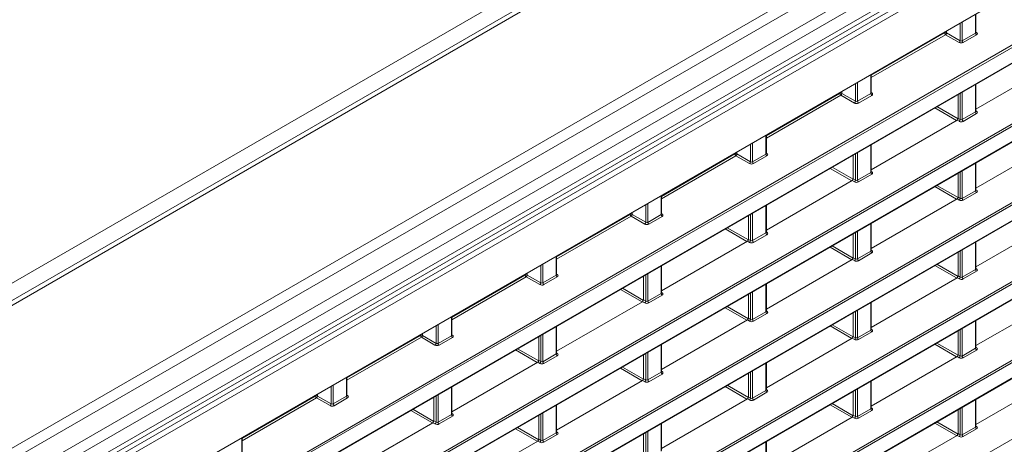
# Model space of a CAD drawing. Header units: millimetres. Extents: x 0 to 1118, y 0 to 864.
# Tile 66 of 156: x 894 to 928, y 292 to 307. Entities that reach past the tile are written whole.
import ezdxf

# ---------------------------------------------------------------- set-up
doc = ezdxf.new("R2010")
doc.units = ezdxf.units.MM

msp = doc.modelspace()

# ---------------------------------------------------------------- linework, layer by layer
at = {"color": 9, "linetype": 'Continuous', "lineweight": 0}
for p, q in [((873.074, 285.957), (1017.195, 369.157)), ((1018.231, 368.99), (873.858, 285.645)), ((1022.504, 366.523), (878.131, 283.178)), ((1022.754, 366.259), (878.381, 282.914)), ((1023.078, 365.699), (878.704, 282.354)), ((1023.181, 365.351), (878.808, 282.006)), ((1023.181, 364.856), (878.808, 281.511)), ((878.084, 280.746), (1023.554, 364.725)), ((1023.641, 364.572), (878.171, 280.594)), ((880.541, 280.347), (1021.271, 361.589)), ((881.936, 279.347), (959.897, 324.353)), ((960.004, 324.333), (881.97, 279.286)), ((882.181, 278.875), (959.552, 323.541)), ((876.84, 270.957), (966.682, 322.821)), ((966.717, 322.761), (876.875, 270.896)), ((876.875, 270.364), (967.151, 322.479)), ((876.84, 268.233), (969.372, 321.65)), ((969.407, 321.589), (876.875, 268.172)), ((882.122, 276.73), (959.412, 321.349)), ((959.552, 321.349), (882.156, 276.669)), ((876.875, 267.639), (969.407, 321.057)), ((882.156, 276.137), (960.004, 321.077)), ((876.84, 265.508), (969.372, 318.926)), ((969.407, 318.865), (876.875, 265.448)), ((876.875, 264.915), (969.407, 318.333)), ((876.84, 262.784), (969.372, 316.202)), ((926.148, 306.659), (926.148, 306.011)), ((926.609, 306.277), (926.609, 306.925)), ((925.609, 306.348), (925.609, 306.283)), ((926.078, 306.012), (926.078, 306.618)), ((926.623, 306.312), (926.645, 306.299)), ((922.999, 304.817), (925.539, 306.283)), ((925.574, 306.222), (922.999, 304.736)), ((925.539, 306.283), (925.539, 306.307)), ((926.042, 305.951), (925.574, 306.222)), ((925.609, 306.283), (926.078, 306.012)), ((926.148, 306.011), (926.609, 306.277)), ((926.643, 306.216), (926.183, 305.95)), ((922.985, 304.185), (922.985, 304.833)), ((922.454, 303.92), (922.454, 304.526)), ((922.524, 304.567), (922.524, 303.919)), ((926.609, 303.553), (926.609, 304.506)), ((919.376, 302.725), (921.915, 304.19)), ((921.95, 304.13), (919.376, 302.644)), ((921.915, 304.19), (921.915, 304.215)), ((922.419, 303.859), (921.95, 304.13)), ((921.985, 304.255), (921.985, 304.191)), ((921.985, 304.191), (922.454, 303.92)), ((922.524, 303.919), (922.985, 304.185)), ((923.02, 304.124), (922.559, 303.858)), ((922.999, 304.22), (923.021, 304.207)), ((926.078, 303.288), (926.078, 304.199)), ((926.148, 304.24), (926.148, 303.287)), ((925.955, 303.26), (925.203, 303.694)), ((925.273, 303.735), (926.003, 303.314)), ((926.042, 303.227), (925.97, 303.269)), ((926.005, 303.33), (926.078, 303.288)), ((926.148, 303.287), (926.609, 303.553)), ((926.643, 303.492), (926.183, 303.226)), ((926.623, 303.588), (926.645, 303.575)), ((919.361, 302.093), (919.361, 302.741)), ((918.83, 301.828), (918.83, 302.434)), ((918.9, 302.475), (918.9, 301.827)), ((922.985, 301.461), (922.985, 302.414)), ((915.752, 300.633), (918.291, 302.098)), ((918.326, 302.038), (915.752, 300.552)), ((918.291, 302.098), (918.291, 302.123)), ((918.795, 301.767), (918.326, 302.038)), ((918.361, 302.163), (918.361, 302.099)), ((918.361, 302.099), (918.83, 301.828)), ((918.9, 301.827), (919.361, 302.093)), ((919.396, 302.032), (918.935, 301.766)), ((919.376, 302.128), (919.397, 302.115)), ((922.454, 301.196), (922.454, 302.107)), ((922.524, 302.148), (922.524, 301.195)), ((922.331, 301.168), (921.579, 301.602)), ((921.649, 301.643), (922.379, 301.222)), ((926.609, 300.829), (926.609, 301.782)), ((922.381, 301.238), (922.454, 301.196)), ((922.524, 301.195), (922.985, 301.461)), ((923.02, 301.4), (922.559, 301.134)), ((922.999, 301.496), (923.021, 301.483)), ((926.078, 300.564), (926.078, 301.475)), ((926.148, 301.516), (926.148, 300.563)), ((922.419, 301.135), (922.346, 301.177)), ((925.954, 300.536), (925.203, 300.97)), ((925.273, 301.011), (926.003, 300.59)), ((915.737, 300.001), (915.737, 300.649)), ((926.042, 300.503), (925.97, 300.545)), ((926.005, 300.606), (926.078, 300.564)), ((926.148, 300.563), (926.609, 300.829)), ((926.643, 300.768), (926.183, 300.502)), ((926.623, 300.864), (926.645, 300.851)), ((915.206, 299.736), (915.206, 300.342)), ((915.276, 300.383), (915.276, 299.735)), ((919.361, 299.369), (919.361, 300.322)), ((912.128, 298.54), (914.667, 300.006)), ((914.702, 299.946), (912.128, 298.46)), ((914.667, 300.006), (914.667, 300.031)), ((915.171, 299.675), (914.702, 299.946)), ((914.737, 300.071), (914.737, 300.007)), ((914.737, 300.007), (915.206, 299.736)), ((915.276, 299.735), (915.737, 300.001)), ((915.772, 299.94), (915.311, 299.674)), ((915.752, 300.036), (915.773, 300.023)), ((918.83, 299.104), (918.83, 300.015)), ((918.9, 300.056), (918.9, 299.103)), ((918.707, 299.076), (917.955, 299.51)), ((918.026, 299.551), (918.755, 299.13)), ((922.985, 298.737), (922.985, 299.69)), ((918.9, 299.103), (919.361, 299.369)), ((919.396, 299.308), (918.935, 299.042)), ((919.376, 299.404), (919.397, 299.39)), ((922.454, 298.472), (922.454, 299.383)), ((922.524, 299.424), (922.524, 298.471)), ((918.795, 299.043), (918.722, 299.085)), ((918.757, 299.146), (918.83, 299.104)), ((922.331, 298.444), (921.579, 298.878)), ((921.649, 298.919), (922.379, 298.498)), ((926.609, 298.105), (926.609, 299.058)), ((912.113, 297.909), (912.113, 298.557)), ((922.381, 298.514), (922.454, 298.472)), ((922.524, 298.471), (922.985, 298.737)), ((923.02, 298.676), (922.559, 298.41)), ((922.999, 298.772), (923.021, 298.758)), ((926.078, 297.84), (926.078, 298.751)), ((926.148, 298.792), (926.148, 297.839)), ((911.582, 297.644), (911.582, 298.25)), ((911.652, 298.291), (911.652, 297.643)), ((915.737, 297.277), (915.737, 298.23)), ((922.419, 298.411), (922.346, 298.453)), ((925.954, 297.812), (925.202, 298.246)), ((925.273, 298.287), (926.003, 297.865)), ((908.504, 296.448), (911.043, 297.914)), ((911.078, 297.853), (908.504, 296.367)), ((911.043, 297.914), (911.043, 297.939)), ((911.547, 297.583), (911.078, 297.853)), ((911.113, 297.979), (911.113, 297.915)), ((911.113, 297.915), (911.582, 297.644)), ((911.652, 297.643), (912.113, 297.909)), ((912.148, 297.848), (911.687, 297.582)), ((912.128, 297.944), (912.149, 297.93)), ((915.206, 297.012), (915.206, 297.923)), ((915.276, 297.964), (915.276, 297.011)), ((926.042, 297.779), (925.97, 297.821)), ((926.005, 297.882), (926.078, 297.84)), ((926.148, 297.839), (926.609, 298.105)), ((926.643, 298.044), (926.183, 297.778)), ((926.623, 298.14), (926.645, 298.126)), ((919.361, 296.645), (919.361, 297.598)), ((915.083, 296.984), (914.331, 297.418)), ((914.402, 297.459), (915.131, 297.038)), ((915.276, 297.011), (915.737, 297.277)), ((915.772, 297.216), (915.311, 296.95)), ((915.752, 297.312), (915.773, 297.298)), ((918.83, 296.38), (918.83, 297.291)), ((918.9, 297.332), (918.9, 296.379)), ((915.171, 296.951), (915.098, 296.993)), ((915.133, 297.054), (915.206, 297.012)), ((918.707, 296.352), (917.955, 296.786)), ((918.025, 296.827), (918.755, 296.405)), ((922.985, 296.013), (922.985, 296.966)), ((908.489, 295.817), (908.489, 296.464)), ((918.9, 296.379), (919.361, 296.645)), ((919.396, 296.584), (918.935, 296.318)), ((919.376, 296.68), (919.397, 296.666)), ((922.454, 295.748), (922.454, 296.659)), ((922.524, 296.699), (922.524, 295.747)), ((907.958, 295.552), (907.958, 296.158)), ((908.028, 296.198), (908.028, 295.551)), ((912.113, 295.185), (912.113, 296.138)), ((918.795, 296.319), (918.722, 296.361)), ((918.757, 296.422), (918.83, 296.38)), ((922.33, 295.72), (921.579, 296.154)), ((921.649, 296.195), (922.379, 295.773)), ((926.609, 295.381), (926.609, 296.334)), ((904.88, 294.356), (907.419, 295.822)), ((907.454, 295.761), (904.88, 294.275)), ((907.419, 295.822), (907.419, 295.847)), ((907.923, 295.491), (907.454, 295.761)), ((907.489, 295.887), (907.489, 295.823)), ((907.489, 295.823), (907.958, 295.552)), ((908.028, 295.551), (908.489, 295.817)), ((908.504, 295.852), (908.525, 295.838)), ((911.582, 294.92), (911.582, 295.831)), ((911.652, 295.871), (911.652, 294.919)), ((922.381, 295.79), (922.454, 295.748)), ((922.524, 295.747), (922.985, 296.013)), ((923.02, 295.952), (922.559, 295.686)), ((922.999, 296.048), (923.021, 296.034)), ((926.078, 295.116), (926.078, 296.027)), ((926.148, 296.067), (926.148, 295.115)), ((908.524, 295.756), (908.063, 295.49)), ((915.737, 294.553), (915.737, 295.506)), ((922.419, 295.687), (922.346, 295.729)), ((925.954, 295.088), (925.202, 295.522)), ((925.273, 295.562), (926.003, 295.141)), ((911.459, 294.892), (910.707, 295.326)), ((910.778, 295.367), (911.507, 294.946)), ((911.652, 294.919), (912.113, 295.185)), ((912.148, 295.124), (911.687, 294.858)), ((912.128, 295.22), (912.149, 295.206)), ((915.206, 294.288), (915.206, 295.199)), ((915.276, 295.239), (915.276, 294.287)), ((926.042, 295.055), (925.97, 295.097)), ((926.005, 295.158), (926.078, 295.116)), ((926.148, 295.115), (926.609, 295.381)), ((926.643, 295.32), (926.183, 295.054)), ((926.623, 295.416), (926.645, 295.402)), ((911.547, 294.859), (911.474, 294.901)), ((911.51, 294.962), (911.582, 294.92)), ((919.361, 293.921), (919.361, 294.873)), ((915.083, 294.26), (914.331, 294.694)), ((914.402, 294.735), (915.131, 294.313)), ((915.276, 294.287), (915.737, 294.553)), ((915.772, 294.492), (915.311, 294.226)), ((915.752, 294.588), (915.773, 294.574)), ((918.83, 293.656), (918.83, 294.567)), ((918.9, 294.607), (918.9, 293.655)), ((904.334, 293.46), (904.334, 294.066)), ((904.404, 294.106), (904.404, 293.459)), ((904.865, 293.725), (904.865, 294.372)), ((915.171, 294.227), (915.098, 294.269)), ((915.133, 294.33), (915.206, 294.288)), ((918.707, 293.628), (917.955, 294.062)), ((918.025, 294.102), (918.755, 293.681)), ((922.985, 293.289), (922.985, 294.241)), ((901.256, 292.264), (903.795, 293.73)), ((903.795, 293.73), (903.795, 293.755)), ((903.865, 293.795), (903.865, 293.731)), ((903.865, 293.731), (904.334, 293.46)), ((904.404, 293.459), (904.865, 293.725)), ((904.88, 293.76), (904.901, 293.746)), ((907.958, 292.828), (907.958, 293.739)), ((908.028, 293.779), (908.028, 292.827)), ((908.489, 293.093), (908.489, 294.045)), ((918.9, 293.655), (919.361, 293.921)), ((919.396, 293.86), (918.935, 293.594)), ((919.376, 293.956), (919.397, 293.942)), ((922.454, 293.024), (922.454, 293.935)), ((922.524, 293.975), (922.524, 293.023)), ((903.83, 293.669), (901.256, 292.183)), ((904.299, 293.399), (903.83, 293.669)), ((904.9, 293.664), (904.439, 293.398)), ((912.113, 292.461), (912.113, 293.413)), ((918.795, 293.595), (918.722, 293.637)), ((918.757, 293.698), (918.83, 293.656)), ((922.33, 292.996), (921.578, 293.43)), ((921.649, 293.47), (922.379, 293.049)), ((926.609, 292.657), (926.609, 293.609)), ((907.835, 292.8), (907.083, 293.234)), ((907.154, 293.275), (907.883, 292.854)), ((908.028, 292.827), (908.489, 293.093)), ((908.504, 293.128), (908.525, 293.114)), ((911.582, 292.196), (911.582, 293.107)), ((911.652, 293.147), (911.652, 292.195)), ((922.381, 293.066), (922.454, 293.024)), ((922.524, 293.023), (922.985, 293.289)), ((923.02, 293.228), (922.559, 292.962)), ((922.999, 293.323), (923.021, 293.31)), ((926.078, 292.392), (926.078, 293.303)), ((926.148, 293.343), (926.148, 292.391)), ((907.923, 292.767), (907.85, 292.809)), ((907.886, 292.87), (907.958, 292.828)), ((908.524, 293.032), (908.063, 292.766)), ((915.737, 291.829), (915.737, 292.781)), ((922.419, 292.963), (922.346, 293.005)), ((925.954, 292.363), (925.202, 292.798)), ((925.273, 292.838), (926.003, 292.417)), ((911.459, 292.168), (910.707, 292.602)), ((910.778, 292.643), (911.507, 292.221)), ((911.652, 292.195), (912.113, 292.461)), ((912.148, 292.4), (911.687, 292.134)), ((912.128, 292.496), (912.149, 292.482)), ((915.206, 291.564), (915.206, 292.475)), ((915.276, 292.515), (915.276, 291.563)), ((926.042, 292.331), (925.97, 292.373)), ((926.005, 292.434), (926.078, 292.392)), ((926.148, 292.391), (926.609, 292.657)), ((926.643, 292.596), (926.183, 292.33)), ((926.623, 292.691), (926.645, 292.678)), ((901.241, 291.633), (901.241, 292.28)), ((911.547, 292.135), (911.474, 292.177)), ((911.51, 292.238), (911.582, 292.196)), ((919.361, 291.197), (919.361, 292.149))]:
    msp.add_line(p, q, dxfattribs=at)
at = {"color": 7, "linetype": 'Continuous', "lineweight": 15}
for p, q in [((1017.982, 369.014), (873.608, 285.669)), ((878.704, 281.282), (1023.078, 364.627)), ((880.53, 280.324), (1021.261, 361.566)), ((882.17, 278.852), (959.477, 323.48)), ((876.864, 270.341), (967.141, 322.456)), ((876.864, 267.617), (969.396, 321.034)), ((882.146, 276.114), (959.957, 321.033)), ((876.864, 264.893), (969.396, 318.31)), ((926.623, 306.298), (926.623, 306.933)), ((929.594, 305.361), (926.623, 303.646)), ((922.999, 304.206), (922.999, 304.841)), ((926.623, 303.574), (926.623, 304.514)), ((926.005, 303.33), (926.005, 304.157)), ((925.97, 303.269), (922.999, 301.554)), ((919.376, 302.114), (919.376, 302.749)), ((929.594, 302.637), (926.623, 300.922)), ((922.999, 301.482), (922.999, 302.422)), ((922.381, 301.238), (922.381, 302.065)), ((926.623, 300.85), (926.623, 301.79)), ((926.005, 300.606), (926.005, 301.433)), ((922.346, 301.177), (919.376, 299.462)), ((915.752, 300.022), (915.752, 300.657)), ((925.97, 300.545), (922.999, 298.83)), ((919.376, 299.39), (919.376, 300.33)), ((918.757, 299.146), (918.757, 299.973)), ((929.594, 299.913), (926.623, 298.198)), ((922.999, 298.758), (922.999, 299.698)), ((922.381, 298.514), (922.381, 299.341)), ((918.722, 299.085), (915.752, 297.37)), ((926.623, 298.126), (926.623, 299.066)), ((912.128, 297.93), (912.128, 298.565)), ((926.005, 297.882), (926.005, 298.709)), ((915.752, 297.298), (915.752, 298.238)), ((922.346, 298.453), (919.376, 296.738)), ((915.133, 297.054), (915.133, 297.881)), ((925.97, 297.821), (922.999, 296.106)), ((919.376, 296.666), (919.376, 297.606)), ((918.757, 296.422), (918.757, 297.249)), ((929.594, 297.189), (926.623, 295.474)), ((915.098, 296.993), (912.128, 295.278)), ((922.999, 296.034), (922.999, 296.974)), ((908.504, 295.838), (908.504, 296.473)), ((922.381, 295.79), (922.381, 296.617)), ((912.128, 295.206), (912.128, 296.146)), ((918.722, 296.361), (915.752, 294.646)), ((926.623, 295.402), (926.623, 296.342)), ((911.51, 294.962), (911.51, 295.789)), ((926.005, 295.158), (926.005, 295.985)), ((915.752, 294.574), (915.752, 295.514)), ((922.346, 295.729), (919.376, 294.014)), ((915.133, 294.33), (915.133, 295.157)), ((925.97, 295.097), (922.999, 293.382)), ((911.474, 294.901), (908.504, 293.186)), ((919.376, 293.942), (919.376, 294.882)), ((918.757, 293.698), (918.757, 294.525)), ((929.594, 294.465), (926.623, 292.75)), ((904.88, 293.746), (904.88, 294.381)), ((915.098, 294.269), (912.128, 292.554)), ((922.999, 293.31), (922.999, 294.25)), ((908.504, 293.114), (908.504, 294.054)), ((922.381, 293.066), (922.381, 293.893)), ((907.886, 292.87), (907.886, 293.697)), ((912.128, 292.482), (912.128, 293.422)), ((918.722, 293.637), (915.752, 291.922)), ((926.623, 292.678), (926.623, 293.618)), ((911.51, 292.238), (911.51, 293.065)), ((926.005, 292.434), (926.005, 293.261)), ((907.85, 292.809), (904.88, 291.094)), ((915.752, 291.85), (915.752, 292.79)), ((922.346, 293.005), (919.376, 291.29)), ((915.133, 291.606), (915.133, 292.433)), ((925.97, 292.373), (922.999, 290.658)), ((901.256, 291.654), (901.256, 292.289)), ((911.474, 292.177), (908.504, 290.462)), ((919.376, 291.218), (919.376, 292.158))]:
    msp.add_line(p, q, dxfattribs=at)
at = {"color": 9, "linetype": 'Continuous', "lineweight": 0}
for centre, radius, start, end in [((925.574, 306.214), 0.077, 63.2338, 117.3435), ((925.616, 306.286), 0.077, 182.6523, 236.7703), ((925.53, 306.288), 0.0793, 303.5222, 356.4778), ((925.999, 306.017), 0.0793, 303.5222, 356.4778), ((926.225, 306.015), 0.077, 182.6523, 236.7703), ((926.686, 306.281), 0.077, 182.6523, 236.7703), ((926.629, 306.322), 0.0278, 257.8973, 303.5269), ((921.95, 304.122), 0.077, 63.2338, 117.3435), ((921.992, 304.194), 0.077, 182.6523, 236.7703), ((921.906, 304.196), 0.0793, 303.5222, 356.4778), ((923.062, 304.189), 0.077, 182.6523, 236.7703), ((923.005, 304.23), 0.0278, 257.8973, 303.5269), ((922.375, 303.925), 0.0793, 303.5222, 356.4778), ((922.601, 303.923), 0.077, 182.6523, 236.7703), ((925.999, 303.293), 0.0793, 303.5222, 356.4778), ((926.225, 303.291), 0.077, 182.6523, 236.7703), ((926.686, 303.557), 0.077, 182.6523, 236.7703), ((926.629, 303.598), 0.0278, 257.8973, 303.5269), ((918.326, 302.03), 0.077, 63.2338, 117.3435), ((918.368, 302.102), 0.077, 182.6523, 236.7703), ((918.282, 302.104), 0.0793, 303.5222, 356.4778), ((919.438, 302.097), 0.077, 182.6523, 236.7703), ((919.382, 302.138), 0.0278, 257.8973, 303.5269), ((918.751, 301.833), 0.0793, 303.5222, 356.4778), ((918.977, 301.831), 0.077, 182.6523, 236.7703), ((923.062, 301.465), 0.077, 182.6523, 236.7703), ((923.005, 301.506), 0.0278, 257.8973, 303.5269), ((922.375, 301.201), 0.0793, 303.5222, 356.4778), ((922.601, 301.199), 0.077, 182.6523, 236.7703), ((925.999, 300.569), 0.0793, 303.5222, 356.4778), ((926.225, 300.567), 0.077, 182.6523, 236.7703), ((926.686, 300.833), 0.077, 182.6523, 236.7703), ((926.629, 300.874), 0.0278, 257.7331, 303.5435), ((914.702, 299.938), 0.077, 63.2338, 117.3435), ((914.744, 300.01), 0.077, 182.6523, 236.7703), ((914.658, 300.012), 0.0793, 303.5222, 356.4778), ((915.814, 300.005), 0.077, 182.6523, 236.7703), ((915.758, 300.046), 0.0278, 257.8973, 303.5269), ((915.127, 299.741), 0.0793, 303.5222, 356.4778), ((915.353, 299.739), 0.077, 182.6523, 236.7703), ((919.438, 299.373), 0.077, 182.6523, 236.7703), ((919.382, 299.414), 0.0278, 257.8973, 303.5269), ((918.751, 299.109), 0.0793, 303.5222, 356.4778), ((918.977, 299.107), 0.077, 182.6523, 236.7703), ((923.062, 298.741), 0.077, 182.6523, 236.7703), ((923.005, 298.782), 0.0278, 257.7331, 303.5435), ((922.375, 298.477), 0.0793, 303.5222, 356.4778), ((922.601, 298.475), 0.077, 182.6523, 236.7703), ((911.079, 297.846), 0.077, 63.2338, 117.3435), ((911.12, 297.918), 0.077, 182.6523, 236.7703), ((911.034, 297.92), 0.0793, 303.5222, 356.4778), ((912.19, 297.913), 0.077, 182.6523, 236.7703), ((912.134, 297.954), 0.0278, 257.8973, 303.5269), ((925.999, 297.845), 0.0793, 303.5222, 356.4778), ((926.225, 297.843), 0.077, 182.6523, 236.7703), ((926.686, 298.109), 0.077, 182.6523, 236.7703), ((926.629, 298.15), 0.0278, 257.7331, 303.5435), ((911.503, 297.649), 0.0793, 303.5222, 356.4778), ((911.729, 297.647), 0.077, 182.6523, 236.7703), ((915.814, 297.281), 0.077, 182.6523, 236.7703), ((915.758, 297.322), 0.0278, 257.8973, 303.5269), ((915.127, 297.017), 0.0793, 303.5222, 356.4778), ((915.353, 297.015), 0.077, 182.6523, 236.7703), ((919.438, 296.649), 0.077, 182.6523, 236.7703), ((919.382, 296.69), 0.0278, 257.7331, 303.5435), ((918.751, 296.385), 0.0793, 303.5222, 356.4778), ((918.977, 296.382), 0.077, 182.6523, 236.7703), ((907.455, 295.754), 0.077, 63.2338, 117.3435), ((907.496, 295.826), 0.077, 182.6523, 236.7703), ((907.41, 295.828), 0.0793, 303.5222, 356.4778), ((908.566, 295.821), 0.077, 182.6523, 236.7703), ((908.51, 295.862), 0.0278, 257.8973, 303.5269), ((923.062, 296.017), 0.077, 182.6523, 236.7703), ((923.005, 296.058), 0.0278, 257.7331, 303.5435), ((907.879, 295.557), 0.0793, 303.5222, 356.4778), ((908.105, 295.554), 0.077, 182.6523, 236.7703), ((922.375, 295.753), 0.0793, 303.5222, 356.4778), ((922.601, 295.75), 0.077, 182.6523, 236.7703), ((912.19, 295.189), 0.077, 182.6523, 236.7703), ((912.134, 295.23), 0.0278, 257.8973, 303.5269), ((925.999, 295.121), 0.0793, 303.5222, 356.4778), ((926.225, 295.118), 0.077, 182.6523, 236.7703), ((926.686, 295.384), 0.077, 182.6523, 236.7703), ((926.629, 295.426), 0.0278, 257.7331, 303.5435), ((911.503, 294.925), 0.0793, 303.5222, 356.4778), ((911.729, 294.922), 0.077, 182.6523, 236.7703), ((915.814, 294.556), 0.077, 182.6523, 236.7703), ((915.758, 294.598), 0.0278, 257.7331, 303.5435), ((915.127, 294.293), 0.0793, 303.5222, 356.4778), ((915.353, 294.29), 0.077, 182.6523, 236.7703), ((903.831, 293.662), 0.077, 63.2338, 117.3435), ((903.872, 293.734), 0.077, 182.6523, 236.7703), ((903.786, 293.735), 0.0793, 303.5222, 356.4778), ((904.942, 293.728), 0.077, 182.6523, 236.7703), ((904.886, 293.77), 0.0278, 257.8973, 303.5269), ((919.438, 293.924), 0.077, 182.6523, 236.7703), ((919.382, 293.965), 0.0278, 257.7331, 303.5435), ((904.255, 293.465), 0.0793, 303.5222, 356.4778), ((904.481, 293.462), 0.077, 182.6523, 236.7703), ((918.751, 293.661), 0.0793, 303.5222, 356.4778), ((918.977, 293.658), 0.077, 182.6523, 236.7703), ((908.566, 293.096), 0.077, 182.6523, 236.7703), ((908.51, 293.138), 0.0278, 257.8973, 303.5269), ((923.062, 293.292), 0.077, 182.6523, 236.7703), ((923.005, 293.333), 0.0278, 257.7331, 303.5435), ((907.879, 292.833), 0.0793, 303.5222, 356.4778), ((908.105, 292.83), 0.077, 182.6523, 236.7703), ((922.375, 293.029), 0.0793, 303.5222, 356.4778), ((922.601, 293.026), 0.077, 182.6523, 236.7703), ((912.19, 292.464), 0.077, 182.6523, 236.7703), ((912.134, 292.505), 0.0278, 257.7331, 303.5435), ((925.999, 292.397), 0.0793, 303.5222, 356.4778), ((926.225, 292.394), 0.077, 182.6523, 236.7703), ((926.686, 292.66), 0.077, 182.6523, 236.7703), ((926.629, 292.701), 0.0278, 257.7331, 303.5435), ((911.503, 292.201), 0.0793, 303.5222, 356.4778), ((911.729, 292.198), 0.077, 182.6523, 236.7703)]:
    msp.add_arc(centre, radius, start, end, dxfattribs=at)
for centre, major_axis, ratio, start_param, end_param in [((926.113, 306.033), (0.05, -0.0016), 0.597067, 3.96315, 5.516493), ((926.573, 306.299), (0.05, -0.0016), 0.597067, 5.516493, 6.301891), ((926.573, 306.259), (0.1, -0.0015), 0.587275, 5.506822, 7.060165), ((926.112, 305.993), (0.1, -0.0015), 0.587275, 3.953479, 5.506822), ((922.949, 304.207), (0.05, -0.0016), 0.597067, 5.516493, 6.301891), ((922.949, 304.167), (0.1, -0.0015), 0.587275, 5.506822, 7.060165), ((922.488, 303.9), (0.1, -0.0015), 0.587275, 3.953479, 5.506822), ((922.489, 303.941), (0.05, -0.0016), 0.597067, 3.96315, 5.516493), ((926.113, 303.309), (0.05, -0.0016), 0.597067, 3.96315, 5.516493), ((926.573, 303.575), (0.05, -0.0016), 0.597067, 5.516493, 6.301891), ((926.573, 303.534), (0.1, -0.0015), 0.587275, 5.506822, 7.060165), ((926.112, 303.268), (0.1, -0.0015), 0.587275, 3.953479, 5.506822), ((919.326, 302.115), (0.05, -0.0016), 0.597067, 5.516493, 6.301891), ((919.325, 302.074), (0.1, -0.0015), 0.587275, 5.506822, 7.060165), ((918.864, 301.808), (0.1, -0.0015), 0.587275, 3.953479, 5.506822), ((918.865, 301.849), (0.05, -0.0016), 0.597067, 3.96315, 5.516493), ((922.949, 301.483), (0.05, -0.0016), 0.597067, 5.516493, 6.301891), ((922.949, 301.442), (0.1, -0.0015), 0.587275, 5.506822, 7.060165), ((922.488, 301.176), (0.1, -0.0015), 0.587275, 3.953479, 5.506822), ((922.489, 301.217), (0.05, -0.0016), 0.597067, 3.96315, 5.516493), ((926.113, 300.585), (0.05, -0.0016), 0.597067, 3.96315, 5.516493), ((926.573, 300.851), (0.05, -0.0016), 0.597067, 5.516493, 6.301891), ((926.573, 300.81), (0.1, -0.0015), 0.587275, 5.506822, 7.060165), ((926.112, 300.544), (0.1, -0.0015), 0.587275, 3.953479, 5.506822), ((915.702, 300.023), (0.05, -0.0016), 0.597067, 5.516493, 6.301891), ((915.701, 299.982), (0.1, -0.0015), 0.587275, 5.506822, 7.060165), ((915.24, 299.716), (0.1, -0.0015), 0.587275, 3.953479, 5.506822), ((915.241, 299.757), (0.05, -0.0016), 0.597067, 3.96315, 5.516493), ((919.326, 299.391), (0.05, -0.0016), 0.597067, 5.516493, 6.301891), ((919.325, 299.35), (0.1, -0.0015), 0.587275, 5.506822, 7.060165), ((918.864, 299.084), (0.1, -0.0015), 0.587275, 3.953479, 5.506822), ((918.865, 299.125), (0.05, -0.0016), 0.597067, 3.96315, 5.516493), ((922.949, 298.759), (0.05, -0.0016), 0.597067, 5.516493, 6.301891), ((922.949, 298.718), (0.1, -0.0015), 0.587275, 5.506822, 7.060165), ((922.488, 298.452), (0.1, -0.0015), 0.587275, 3.953479, 5.506822), ((922.489, 298.493), (0.05, -0.0016), 0.597067, 3.96315, 5.516493), ((912.078, 297.931), (0.05, -0.0016), 0.597067, 5.516493, 6.301891), ((912.077, 297.89), (0.1, -0.0015), 0.587275, 5.506822, 7.060165), ((926.113, 297.861), (0.05, -0.0016), 0.597067, 3.96315, 5.516493), ((926.573, 298.127), (0.05, -0.0016), 0.597067, 5.516493, 6.301891), ((926.573, 298.086), (0.1, -0.0015), 0.587275, 5.506822, 7.060165), ((911.616, 297.624), (0.1, -0.0015), 0.587275, 3.953479, 5.506822), ((911.617, 297.665), (0.05, -0.0016), 0.597067, 3.96315, 5.516493), ((926.112, 297.82), (0.1, -0.0015), 0.587275, 3.953479, 5.506822), ((915.702, 297.299), (0.05, -0.0016), 0.597067, 5.516493, 6.301891), ((915.701, 297.258), (0.1, -0.0015), 0.587275, 5.506822, 7.060165), ((915.24, 296.992), (0.1, -0.0015), 0.587275, 3.953479, 5.506822), ((915.241, 297.033), (0.05, -0.0016), 0.597067, 3.96315, 5.516493), ((919.326, 296.667), (0.05, -0.0016), 0.597067, 5.516493, 6.301891), ((919.325, 296.626), (0.1, -0.0015), 0.587275, 5.506822, 7.060165), ((918.864, 296.36), (0.1, -0.0015), 0.587275, 3.953479, 5.506822), ((918.865, 296.401), (0.05, -0.0016), 0.597067, 3.96315, 5.516493), ((908.454, 295.839), (0.05, -0.0016), 0.597067, 5.516493, 6.301891), ((908.453, 295.798), (0.1, -0.0015), 0.587275, 5.506822, 7.060165), ((922.949, 296.035), (0.05, -0.0016), 0.597067, 5.516493, 6.301891), ((922.949, 295.994), (0.1, -0.0015), 0.587275, 5.506822, 7.060165), ((907.992, 295.532), (0.1, -0.0015), 0.587275, 3.953479, 5.506822), ((907.993, 295.573), (0.05, -0.0016), 0.597067, 3.96315, 5.516493), ((922.488, 295.728), (0.1, -0.0015), 0.587275, 3.953479, 5.506822), ((922.489, 295.769), (0.05, -0.0016), 0.597067, 3.96315, 5.516493), ((912.078, 295.207), (0.05, -0.0016), 0.597067, 5.516493, 6.301891), ((912.077, 295.166), (0.1, -0.0015), 0.587275, 5.506822, 7.060165), ((926.113, 295.137), (0.05, -0.0016), 0.597067, 3.96315, 5.516493), ((926.573, 295.403), (0.05, -0.0016), 0.597067, 5.516493, 6.301891), ((926.573, 295.362), (0.1, -0.0015), 0.587275, 5.506822, 7.060165), ((911.616, 294.9), (0.1, -0.0015), 0.587275, 3.953479, 5.506822), ((911.617, 294.941), (0.05, -0.0016), 0.597067, 3.96315, 5.516493), ((926.112, 295.096), (0.1, -0.0015), 0.587275, 3.953479, 5.506822), ((915.702, 294.575), (0.05, -0.0016), 0.597067, 5.516493, 6.301891), ((915.701, 294.534), (0.1, -0.0015), 0.587275, 5.506822, 7.060165), ((915.24, 294.268), (0.1, -0.0015), 0.587275, 3.953479, 5.506822), ((915.241, 294.309), (0.05, -0.0016), 0.597067, 3.96315, 5.516493), ((904.83, 293.747), (0.05, -0.0016), 0.597067, 5.516493, 6.301891), ((904.829, 293.706), (0.1, -0.0015), 0.587275, 5.506822, 7.060165), ((919.326, 293.943), (0.05, -0.0016), 0.597067, 5.516493, 6.301891), ((919.325, 293.902), (0.1, -0.0015), 0.587275, 5.506822, 7.060165), ((904.368, 293.44), (0.1, -0.0015), 0.587275, 3.953479, 5.506822), ((904.369, 293.481), (0.05, -0.0016), 0.597067, 3.96315, 5.516493), ((918.864, 293.636), (0.1, -0.0015), 0.587275, 3.953479, 5.506822), ((918.865, 293.677), (0.05, -0.0016), 0.597067, 3.96315, 5.516493), ((908.454, 293.115), (0.05, -0.0016), 0.597067, 5.516493, 6.301891), ((908.453, 293.074), (0.1, -0.0015), 0.587275, 5.506822, 7.060165), ((922.949, 293.311), (0.05, -0.0016), 0.597067, 5.516493, 6.301891), ((922.949, 293.27), (0.1, -0.0015), 0.587275, 5.506822, 7.060165), ((907.992, 292.808), (0.1, -0.0015), 0.587275, 3.953479, 5.506822), ((907.993, 292.849), (0.05, -0.0016), 0.597067, 3.96315, 5.516493), ((922.488, 293.004), (0.1, -0.0015), 0.587275, 3.953479, 5.506822), ((922.489, 293.045), (0.05, -0.0016), 0.597067, 3.96315, 5.516493), ((912.078, 292.483), (0.05, -0.0016), 0.597067, 5.516493, 6.301891), ((912.077, 292.442), (0.1, -0.0015), 0.587275, 5.506822, 7.060165), ((926.113, 292.413), (0.05, -0.0016), 0.597067, 3.96315, 5.516493), ((926.573, 292.679), (0.05, -0.0016), 0.597067, 5.516493, 6.301891), ((926.573, 292.638), (0.1, -0.0015), 0.587275, 5.506822, 7.060165), ((911.616, 292.176), (0.1, -0.0015), 0.587275, 3.953479, 5.506822), ((911.617, 292.217), (0.05, -0.0016), 0.597067, 3.96315, 5.516493), ((926.112, 292.372), (0.1, -0.0015), 0.587275, 3.953479, 5.506822)]:
    msp.add_ellipse(centre, major_axis=major_axis, ratio=ratio, start_param=start_param, end_param=end_param, dxfattribs=at)
at = {"color": 7, "linetype": 'Continuous', "lineweight": 15}
for centre in [(925.97, 303.31), (922.346, 301.218), (925.97, 300.586), (918.722, 299.126), (922.346, 298.494), (925.97, 297.861), (915.098, 297.033), (918.722, 296.401), (922.346, 295.769), (925.97, 295.137), (911.474, 294.941), (915.098, 294.309), (918.722, 293.677), (922.346, 293.045), (907.85, 292.849), (925.97, 292.413), (911.474, 292.217)]:
    msp.add_ellipse(centre, major_axis=(0.025, 0.0433), ratio=0.577557, start_param=3.927062, end_param=5.497554, dxfattribs=at)
for points, knots in [([(926.624, 306.293), (926.624, 306.292), (926.625, 306.292), (926.623, 306.296), (926.623, 306.298), (926.623, 306.298)], [0, 0, 0, 0, 0.251447, 0.972188, 1, 1, 1, 1]), ([(923, 304.2), (923.001, 304.2), (923.001, 304.2), (922.999, 304.204), (922.999, 304.206), (923, 304.206)], [0, 0, 0, 0, 0.251447, 0.972188, 1, 1, 1, 1]), ([(926.624, 303.568), (926.624, 303.568), (926.625, 303.568), (926.623, 303.572), (926.623, 303.574), (926.623, 303.574)], [0, 0, 0, 0, 0.251447, 0.972188, 1, 1, 1, 1]), ([(919.377, 302.108), (919.377, 302.108), (919.377, 302.108), (919.375, 302.112), (919.376, 302.114), (919.376, 302.114)], [0, 0, 0, 0, 0.251447, 0.972188, 1, 1, 1, 1]), ([(923, 301.476), (923.001, 301.476), (923.001, 301.476), (922.999, 301.48), (922.999, 301.482), (923, 301.482)], [0, 0, 0, 0, 0.251447, 0.972188, 1, 1, 1, 1]), ([(926.624, 300.844), (926.624, 300.844), (926.625, 300.844), (926.623, 300.848), (926.623, 300.85), (926.623, 300.85)], [0, 0, 0, 0, 0.251158, 0.971068, 1, 1, 1, 1]), ([(915.753, 300.016), (915.753, 300.016), (915.753, 300.016), (915.751, 300.02), (915.752, 300.022), (915.752, 300.022)], [0, 0, 0, 0, 0.251447, 0.972188, 1, 1, 1, 1]), ([(919.377, 299.384), (919.377, 299.384), (919.377, 299.384), (919.375, 299.388), (919.376, 299.39), (919.376, 299.39)], [0, 0, 0, 0, 0.251447, 0.972188, 1, 1, 1, 1]), ([(923, 298.752), (923.001, 298.752), (923.001, 298.752), (922.999, 298.756), (922.999, 298.758), (923, 298.758)], [0, 0, 0, 0, 0.251158, 0.971068, 1, 1, 1, 1]), ([(912.129, 297.924), (912.129, 297.924), (912.129, 297.924), (912.127, 297.928), (912.128, 297.93), (912.128, 297.93)], [0, 0, 0, 0, 0.251447, 0.972188, 1, 1, 1, 1]), ([(926.624, 298.12), (926.624, 298.12), (926.625, 298.12), (926.623, 298.124), (926.623, 298.126), (926.623, 298.126)], [0, 0, 0, 0, 0.251158, 0.971068, 1, 1, 1, 1]), ([(915.753, 297.292), (915.753, 297.292), (915.753, 297.292), (915.751, 297.296), (915.752, 297.298), (915.752, 297.298)], [0, 0, 0, 0, 0.251447, 0.972188, 1, 1, 1, 1]), ([(919.377, 296.66), (919.377, 296.66), (919.377, 296.66), (919.375, 296.664), (919.376, 296.666), (919.376, 296.666)], [0, 0, 0, 0, 0.251158, 0.971068, 1, 1, 1, 1]), ([(908.505, 295.832), (908.505, 295.832), (908.505, 295.832), (908.503, 295.836), (908.504, 295.838), (908.504, 295.838)], [0, 0, 0, 0, 0.251447, 0.972188, 1, 1, 1, 1]), ([(923, 296.028), (923.001, 296.028), (923.001, 296.028), (922.999, 296.032), (922.999, 296.034), (923, 296.034)], [0, 0, 0, 0, 0.251158, 0.971068, 1, 1, 1, 1]), ([(912.129, 295.2), (912.129, 295.2), (912.129, 295.2), (912.127, 295.204), (912.128, 295.206), (912.128, 295.206)], [0, 0, 0, 0, 0.251447, 0.972188, 1, 1, 1, 1]), ([(926.624, 295.396), (926.624, 295.396), (926.625, 295.395), (926.623, 295.4), (926.623, 295.402), (926.623, 295.402)], [0, 0, 0, 0, 0.251158, 0.971068, 1, 1, 1, 1]), ([(915.753, 294.568), (915.753, 294.568), (915.753, 294.567), (915.751, 294.572), (915.752, 294.574), (915.752, 294.574)], [0, 0, 0, 0, 0.251158, 0.971068, 1, 1, 1, 1]), ([(904.881, 293.74), (904.881, 293.74), (904.881, 293.74), (904.879, 293.744), (904.88, 293.746), (904.88, 293.746)], [0, 0, 0, 0, 0.251447, 0.972188, 1, 1, 1, 1]), ([(919.377, 293.936), (919.377, 293.936), (919.377, 293.935), (919.375, 293.94), (919.376, 293.942), (919.376, 293.942)], [0, 0, 0, 0, 0.251158, 0.971068, 1, 1, 1, 1]), ([(908.505, 293.108), (908.505, 293.108), (908.505, 293.107), (908.503, 293.112), (908.504, 293.114), (908.504, 293.114)], [0, 0, 0, 0, 0.251447, 0.972188, 1, 1, 1, 1]), ([(923, 293.304), (923.001, 293.304), (923.001, 293.303), (922.999, 293.308), (922.999, 293.31), (923, 293.31)], [0, 0, 0, 0, 0.251158, 0.971068, 1, 1, 1, 1]), ([(912.129, 292.476), (912.129, 292.476), (912.129, 292.475), (912.127, 292.48), (912.128, 292.482), (912.128, 292.482)], [0, 0, 0, 0, 0.251158, 0.971068, 1, 1, 1, 1]), ([(926.624, 292.672), (926.624, 292.672), (926.625, 292.671), (926.623, 292.676), (926.623, 292.678), (926.623, 292.678)], [0, 0, 0, 0, 0.251158, 0.971068, 1, 1, 1, 1])]:
    msp.add_open_spline(points, degree=3, knots=knots, dxfattribs=at)

doc.saveas('drawing.dxf')
